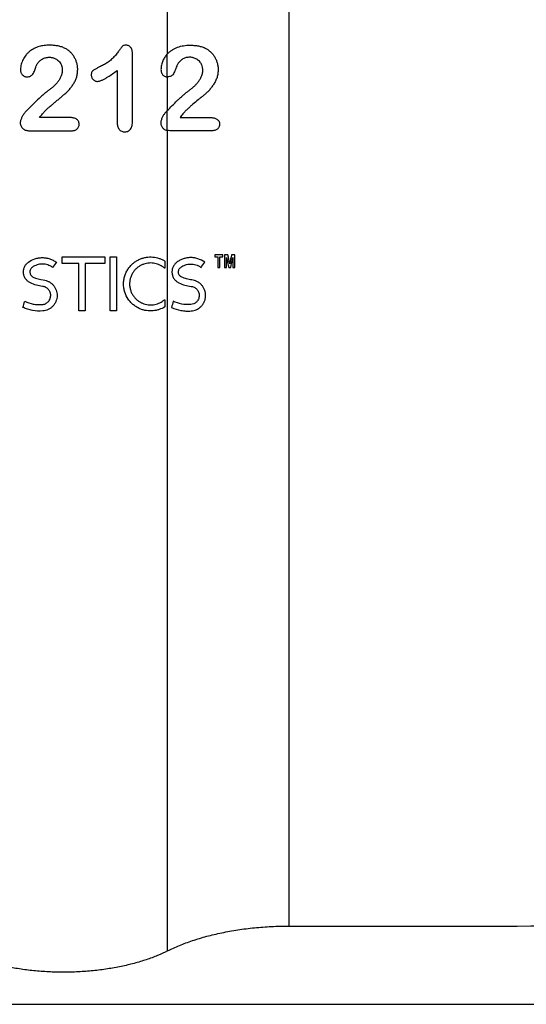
# Paper-space layout '1012-790 Hybird Padfoot' of a CAD drawing. Header units: millimetres. Extents: x 51 to 2966, y 67 to 3970.
# Tile 16 of 110: x 711 to 877, y 1541 to 1865. Entities that reach past the tile are written whole.
import ezdxf

# ---------------------------------------------------------------- set-up
doc = ezdxf.new("R2010")
doc.units = ezdxf.units.MM

psp = doc.layouts.new('1012-790 Hybird Padfoot')

# ---------------------------------------------------------------- linework, layer by layer
at = {"color": 7, "linetype": 'Continuous', "lineweight": 25}
for p, q in [((759.55, 1853.75), (759.55, 2129.76)), ((799.34, 2129.76), (799.34, 1567.07)), ((748.03, 1831.88), (748.03, 1853.6)), ((759.41, 1846.14), (759.41, 1853.6)), ((742.99, 1848.23), (742.99, 1831.11)), ((759.55, 1835.17), (759.55, 1846.13)), ((759.41, 1828.51), (759.41, 1835.02)), ((759.55, 1558.92), (759.55, 1828.48)), ((724.87, 1784.83), (724.87, 1786.94)), ((738.93, 1786.94), (738.93, 1784.83)), ((740.68, 1769.2), (740.68, 1786.94)), ((742.79, 1786.94), (742.79, 1769.2)), ((775.02, 1787.65), (775.02, 1786.94)), ((776.01, 1786.94), (776.01, 1783.43)), ((776.67, 1783.43), (776.67, 1786.94)), ((777.65, 1786.94), (777.65, 1787.65)), ((778.26, 1787.65), (778.26, 1783.43)), ((778.91, 1783.43), (778.91, 1786.81)), ((780.94, 1786.81), (780.94, 1783.43)), ((781.6, 1783.43), (781.6, 1787.65)), ((730.37, 1769.2), (730.37, 1784.83)), ((732.48, 1784.83), (732.48, 1769.2)), ((758.61, 1785.61), (758.61, 1783.24)), ((758.61, 1772.9), (758.61, 1770.53))]:
    psp.add_line(p, q, dxfattribs=at)
for points, knots in [([(720.76, 1856.52), (720.47, 1856.51), (720.18, 1856.51), (719.6, 1856.48), (719.32, 1856.46), (718.46, 1856.35), (717.9, 1856.24), (716.81, 1855.91), (716.26, 1855.69), (715.23, 1855.18), (714.75, 1854.88), (714.06, 1854.34), (713.84, 1854.15), (713.43, 1853.75), (713.23, 1853.54), (712.87, 1853.09), (712.7, 1852.86), (712.38, 1852.38), (712.23, 1852.13), (711.96, 1851.61), (711.85, 1851.34), (711.64, 1850.8), (711.56, 1850.52), (711.4, 1849.96), (711.34, 1849.67), (711.26, 1849.09), (711.25, 1848.79), (711.24, 1848.5)], [0, 0, 0, 0, 0.0625, 0.0625, 0.125, 0.125, 0.25, 0.25, 0.375, 0.375, 0.5, 0.5, 0.5625, 0.5625, 0.625, 0.625, 0.6875, 0.6875, 0.75, 0.75, 0.8125, 0.8125, 0.875, 0.875, 0.9375, 0.9375, 1, 1, 1, 1]), ([(725.69, 1855.59), (725.3, 1855.75), (724.91, 1855.91), (724.1, 1856.16), (723.69, 1856.25), (722.86, 1856.39), (722.44, 1856.44), (721.6, 1856.5), (721.18, 1856.51), (720.76, 1856.52)], [0, 0, 0, 0, 0.25, 0.25, 0.5, 0.5, 0.75, 0.75, 1, 1, 1, 1]), ([(730.02, 1848.49), (730.01, 1848.67), (730.01, 1848.85), (729.99, 1849.22), (729.97, 1849.4), (729.9, 1849.94), (729.82, 1850.3), (729.62, 1851), (729.5, 1851.35), (729.22, 1852.02), (729.05, 1852.35), (728.69, 1852.97), (728.48, 1853.27), (728.02, 1853.84), (727.76, 1854.11), (727.23, 1854.61), (726.95, 1854.84), (726.5, 1855.14), (726.34, 1855.24), (726.02, 1855.42), (725.86, 1855.5), (725.69, 1855.59)], [0, 0, 0, 0, 0.0625, 0.0625, 0.125, 0.125, 0.25, 0.25, 0.375, 0.375, 0.5, 0.5, 0.625, 0.625, 0.75, 0.75, 0.875, 0.875, 0.9375, 0.9375, 1, 1, 1, 1]), ([(745.86, 1856.52), (745.64, 1856.51), (745.41, 1856.5), (745.07, 1856.42), (744.96, 1856.39), (744.76, 1856.27), (744.68, 1856.19), (744.52, 1856), (744.45, 1855.91), (744.3, 1855.72), (744.23, 1855.62), (744.09, 1855.42), (744.01, 1855.33), (743.87, 1855.13), (743.8, 1855.03), (743.66, 1854.84), (743.59, 1854.74), (743.45, 1854.54), (743.38, 1854.44), (743.17, 1854.14), (743.03, 1853.94), (742.58, 1853.37), (742.26, 1853.01), (741.6, 1852.3), (741.25, 1851.96), (740.52, 1851.34), (740.14, 1851.05), (739.34, 1850.51), (738.93, 1850.26), (738.09, 1849.8), (737.65, 1849.58), (737.21, 1849.37)], [0, 0, 0, 0, 0.0625, 0.0625, 0.09375, 0.09375, 0.125, 0.125, 0.15625, 0.15625, 0.1875, 0.1875, 0.21875, 0.21875, 0.25, 0.25, 0.28125, 0.28125, 0.3125, 0.3125, 0.375, 0.375, 0.5, 0.5, 0.625, 0.625, 0.75, 0.75, 0.875, 0.875, 1, 1, 1, 1]), ([(748.03, 1853.6), (748.02, 1853.95), (748, 1854.3), (747.89, 1854.82), (747.84, 1854.99), (747.7, 1855.31), (747.62, 1855.47), (747.43, 1855.76), (747.32, 1855.89), (747.08, 1856.12), (746.94, 1856.22), (746.65, 1856.38), (746.5, 1856.43), (746.19, 1856.5), (746.02, 1856.51), (745.86, 1856.52)], [0, 0, 0, 0, 0.25, 0.25, 0.375, 0.375, 0.5, 0.5, 0.625, 0.625, 0.75, 0.75, 0.875, 0.875, 1, 1, 1, 1]), ([(759.41, 1853.6), (759.65, 1853.87), (759.9, 1854.11), (760.43, 1854.55), (760.71, 1854.76), (761.28, 1855.13), (761.57, 1855.29), (762.18, 1855.6), (762.49, 1855.73), (763.44, 1856.09), (764.1, 1856.26), (765.11, 1856.42), (765.46, 1856.46), (766.16, 1856.5), (766.51, 1856.51), (766.87, 1856.52)], [0, 0, 0, 0, 0.125, 0.125, 0.25, 0.25, 0.375, 0.375, 0.5, 0.5, 0.75, 0.75, 0.875, 0.875, 1, 1, 1, 1]), ([(766.87, 1856.52), (767.27, 1856.51), (767.68, 1856.5), (768.5, 1856.45), (768.91, 1856.4), (769.74, 1856.26), (770.16, 1856.17), (770.99, 1855.92), (771.4, 1855.76), (771.81, 1855.59)], [0, 0, 0, 0, 0.25, 0.25, 0.5, 0.5, 0.75, 0.75, 1, 1, 1, 1]), ([(771.81, 1855.59), (772.11, 1855.43), (772.41, 1855.27), (772.99, 1854.89), (773.26, 1854.68), (773.65, 1854.32), (773.78, 1854.2), (774.03, 1853.94), (774.15, 1853.81), (774.51, 1853.39), (774.72, 1853.09), (775.1, 1852.47), (775.27, 1852.14), (775.58, 1851.45), (775.7, 1851.1), (775.92, 1850.37), (776, 1850), (776.08, 1849.44), (776.1, 1849.25), (776.12, 1848.87), (776.12, 1848.68), (776.13, 1848.49)], [0, 0, 0, 0, 0.125, 0.125, 0.25, 0.25, 0.3125, 0.3125, 0.375, 0.375, 0.5, 0.5, 0.625, 0.625, 0.75, 0.75, 0.875, 0.875, 0.9375, 0.9375, 1, 1, 1, 1]), ([(716.73, 1850.36), (716.84, 1850.52), (716.95, 1850.68), (717.19, 1850.99), (717.32, 1851.14), (717.6, 1851.41), (717.74, 1851.54), (718.06, 1851.78), (718.22, 1851.89), (718.56, 1852.08), (718.74, 1852.17), (719.1, 1852.32), (719.29, 1852.38), (719.67, 1852.47), (719.86, 1852.51), (720.25, 1852.54), (720.45, 1852.55), (720.65, 1852.56)], [0, 0, 0, 0, 0.125, 0.125, 0.25, 0.25, 0.375, 0.375, 0.5, 0.5, 0.625, 0.625, 0.75, 0.75, 0.875, 0.875, 1, 1, 1, 1]), ([(720.65, 1852.56), (720.79, 1852.55), (720.93, 1852.55), (721.21, 1852.53), (721.35, 1852.51), (721.62, 1852.46), (721.76, 1852.43), (722.03, 1852.36), (722.17, 1852.31), (722.56, 1852.16), (722.81, 1852.04), (723.29, 1851.74), (723.51, 1851.57), (723.92, 1851.18), (724.1, 1850.96), (724.42, 1850.5), (724.56, 1850.25), (724.72, 1849.85), (724.76, 1849.72), (724.84, 1849.45), (724.87, 1849.32), (724.93, 1849.04), (724.95, 1848.9), (724.97, 1848.61), (724.97, 1848.47), (724.97, 1848.33)], [0, 0, 0, 0, 0.0625, 0.0625, 0.125, 0.125, 0.1875, 0.1875, 0.25, 0.25, 0.375, 0.375, 0.5, 0.5, 0.625, 0.625, 0.75, 0.75, 0.8125, 0.8125, 0.875, 0.875, 0.9375, 0.9375, 1, 1, 1, 1]), ([(759.41, 1853.6), (759.13, 1853.29), (758.87, 1852.95), (758.39, 1852.23), (758.17, 1851.83), (757.89, 1851.18), (757.81, 1850.95), (757.66, 1850.49), (757.59, 1850.26), (757.48, 1849.77), (757.43, 1849.53), (757.37, 1849.02), (757.36, 1848.76), (757.35, 1848.5)], [0, 0, 0, 0, 0.25, 0.25, 0.5, 0.5, 0.625, 0.625, 0.75, 0.75, 0.875, 0.875, 1, 1, 1, 1]), ([(766.76, 1852.56), (766.57, 1852.55), (766.37, 1852.55), (766, 1852.51), (765.81, 1852.48), (765.45, 1852.39), (765.27, 1852.34), (764.91, 1852.2), (764.74, 1852.12), (764.4, 1851.93), (764.23, 1851.83), (763.92, 1851.6), (763.77, 1851.47), (763.48, 1851.19), (763.34, 1851.04), (763.08, 1850.71), (762.96, 1850.53), (762.84, 1850.36)], [0, 0, 0, 0, 0.125, 0.125, 0.25, 0.25, 0.375, 0.375, 0.5, 0.5, 0.625, 0.625, 0.75, 0.75, 0.875, 0.875, 1, 1, 1, 1]), ([(771.09, 1848.33), (771.08, 1848.49), (771.08, 1848.64), (771.05, 1848.95), (771.03, 1849.1), (770.93, 1849.56), (770.84, 1849.86), (770.59, 1850.4), (770.43, 1850.66), (770.08, 1851.13), (769.88, 1851.34), (769.56, 1851.61), (769.45, 1851.7), (769.22, 1851.85), (769.11, 1851.92), (768.75, 1852.12), (768.51, 1852.23), (768.14, 1852.36), (768.01, 1852.39), (767.76, 1852.45), (767.64, 1852.48), (767.26, 1852.54), (767.01, 1852.55), (766.76, 1852.56)], [0, 0, 0, 0, 0.0625, 0.0625, 0.125, 0.125, 0.25, 0.25, 0.375, 0.375, 0.5, 0.5, 0.5625, 0.5625, 0.625, 0.625, 0.75, 0.75, 0.8125, 0.8125, 0.875, 0.875, 1, 1, 1, 1]), ([(711.24, 1848.5), (711.25, 1848.34), (711.25, 1848.19), (711.29, 1847.89), (711.33, 1847.74), (711.42, 1847.44), (711.48, 1847.3), (711.63, 1847.04), (711.72, 1846.91), (711.93, 1846.69), (712.05, 1846.6), (712.29, 1846.43), (712.42, 1846.35), (712.7, 1846.23), (712.84, 1846.19), (713.14, 1846.14), (713.29, 1846.14), (713.44, 1846.13)], [0, 0, 0, 0, 0.125, 0.125, 0.25, 0.25, 0.375, 0.375, 0.5, 0.5, 0.625, 0.625, 0.75, 0.75, 0.875, 0.875, 1, 1, 1, 1]), ([(713.44, 1846.13), (713.67, 1846.14), (713.91, 1846.15), (714.25, 1846.24), (714.36, 1846.29), (714.58, 1846.39), (714.68, 1846.45), (714.87, 1846.59), (714.96, 1846.68), (715.12, 1846.85), (715.19, 1846.95), (715.4, 1847.25), (715.52, 1847.46), (715.85, 1848.1), (716.01, 1848.56), (716.26, 1849.24), (716.34, 1849.47), (716.47, 1849.81), (716.51, 1849.92), (716.62, 1850.14), (716.67, 1850.25), (716.73, 1850.36)], [0, 0, 0, 0, 0.125, 0.125, 0.1875, 0.1875, 0.25, 0.25, 0.3125, 0.3125, 0.375, 0.375, 0.5, 0.5, 0.75, 0.75, 0.875, 0.875, 0.9375, 0.9375, 1, 1, 1, 1]), ([(718.47, 1833.99), (718.6, 1834.14), (718.73, 1834.29), (718.99, 1834.59), (719.13, 1834.73), (719.42, 1835.01), (719.56, 1835.15), (719.85, 1835.43), (719.99, 1835.57), (720.43, 1835.97), (720.73, 1836.24), (721.33, 1836.76), (721.64, 1837.02), (722.25, 1837.54), (722.56, 1837.79), (723.17, 1838.3), (723.48, 1838.56), (724.1, 1839.07), (724.4, 1839.33), (724.86, 1839.71), (725.01, 1839.84), (725.32, 1840.11), (725.47, 1840.23), (725.77, 1840.5), (725.92, 1840.63), (726.22, 1840.9), (726.37, 1841.02), (726.81, 1841.43), (727.08, 1841.72), (727.59, 1842.32), (727.83, 1842.63), (728.29, 1843.28), (728.51, 1843.61), (728.93, 1844.29), (729.12, 1844.64), (729.45, 1845.36), (729.59, 1845.73), (729.8, 1846.49), (729.89, 1846.89), (729.99, 1847.68), (730, 1848.09), (730.02, 1848.49)], [0, 0, 0, 0, 0.03125, 0.03125, 0.0625, 0.0625, 0.09375, 0.09375, 0.125, 0.125, 0.1875, 0.1875, 0.25, 0.25, 0.3125, 0.3125, 0.375, 0.375, 0.4375, 0.4375, 0.46875, 0.46875, 0.5, 0.5, 0.53125, 0.53125, 0.5625, 0.5625, 0.625, 0.625, 0.6875, 0.6875, 0.75, 0.75, 0.8125, 0.8125, 0.875, 0.875, 0.9375, 0.9375, 1, 1, 1, 1]), ([(724.97, 1848.33), (724.97, 1848.15), (724.96, 1847.97), (724.93, 1847.61), (724.89, 1847.44), (724.78, 1846.92), (724.67, 1846.57), (724.39, 1845.91), (724.23, 1845.59), (723.95, 1845.13), (723.85, 1844.98), (723.64, 1844.69), (723.54, 1844.54), (723.21, 1844.12), (722.97, 1843.85), (722.47, 1843.33), (722.21, 1843.08), (721.68, 1842.6), (721.41, 1842.37), (720.84, 1841.93), (720.55, 1841.71), (720.26, 1841.5)], [0, 0, 0, 0, 0.0625, 0.0625, 0.125, 0.125, 0.25, 0.25, 0.375, 0.375, 0.4375, 0.4375, 0.5, 0.5, 0.625, 0.625, 0.75, 0.75, 0.875, 0.875, 1, 1, 1, 1]), ([(737.21, 1849.37), (736.91, 1849.22), (736.61, 1849.07), (736.01, 1848.77), (735.71, 1848.61), (735.28, 1848.34), (735.14, 1848.25), (734.95, 1848.08), (734.88, 1848.02), (734.77, 1847.89), (734.72, 1847.82), (734.6, 1847.6), (734.54, 1847.43), (734.47, 1847.1), (734.46, 1846.92), (734.45, 1846.75)], [0, 0, 0, 0, 0.25, 0.25, 0.5, 0.5, 0.625, 0.625, 0.6875, 0.6875, 0.75, 0.75, 0.875, 0.875, 1, 1, 1, 1]), ([(736.49, 1844.63), (736.65, 1844.65), (736.81, 1844.66), (737.12, 1844.72), (737.27, 1844.76), (737.71, 1844.92), (738, 1845.05), (738.57, 1845.32), (738.85, 1845.47), (739.39, 1845.78), (739.66, 1845.94), (740.45, 1846.44), (740.97, 1846.79), (741.99, 1847.5), (742.49, 1847.87), (742.99, 1848.23)], [0, 0, 0, 0, 0.0625, 0.0625, 0.125, 0.125, 0.25, 0.25, 0.375, 0.375, 0.5, 0.5, 0.75, 0.75, 1, 1, 1, 1]), ([(757.35, 1848.5), (757.36, 1848.33), (757.37, 1848.15), (757.42, 1847.82), (757.46, 1847.66), (757.57, 1847.34), (757.65, 1847.2), (757.82, 1846.94), (757.91, 1846.82), (758.12, 1846.63), (758.23, 1846.54), (758.46, 1846.4), (758.57, 1846.33), (758.81, 1846.24), (758.93, 1846.2), (759.17, 1846.15), (759.29, 1846.14), (759.41, 1846.14)], [0, 0, 0, 0, 0.125, 0.125, 0.25, 0.25, 0.375, 0.375, 0.5, 0.5, 0.625, 0.625, 0.75, 0.75, 0.875, 0.875, 1, 1, 1, 1]), ([(762.84, 1850.36), (762.78, 1850.24), (762.72, 1850.13), (762.61, 1849.89), (762.56, 1849.76), (762.42, 1849.39), (762.33, 1849.14), (762.15, 1848.64), (762.06, 1848.39), (761.86, 1847.9), (761.74, 1847.67), (761.5, 1847.23), (761.36, 1847.02), (761.14, 1846.75), (761.06, 1846.66), (760.89, 1846.52), (760.8, 1846.45), (760.52, 1846.3), (760.33, 1846.23), (759.94, 1846.15), (759.75, 1846.14), (759.55, 1846.13)], [0, 0, 0, 0, 0.0625, 0.0625, 0.125, 0.125, 0.25, 0.25, 0.375, 0.375, 0.5, 0.5, 0.625, 0.625, 0.6875, 0.6875, 0.75, 0.75, 0.875, 0.875, 1, 1, 1, 1]), ([(776.13, 1848.49), (776.11, 1848.05), (776.1, 1847.61), (775.98, 1846.76), (775.88, 1846.34), (775.69, 1845.72), (775.61, 1845.51), (775.45, 1845.12), (775.36, 1844.92), (775.08, 1844.36), (774.87, 1843.99), (774.41, 1843.29), (774.17, 1842.95), (773.68, 1842.29), (773.42, 1841.97), (773.01, 1841.53), (772.87, 1841.39), (772.58, 1841.11), (772.43, 1840.99), (772.14, 1840.72), (771.99, 1840.59), (771.69, 1840.33), (771.54, 1840.2), (771.24, 1839.95), (771.1, 1839.82), (770.8, 1839.57), (770.65, 1839.44), (770.2, 1839.07), (769.91, 1838.82), (769.02, 1838.08), (768.43, 1837.59), (767.56, 1836.86), (767.27, 1836.61), (766.71, 1836.12), (766.43, 1835.87), (766.01, 1835.48), (765.88, 1835.35), (765.61, 1835.09), (765.48, 1834.96), (765.21, 1834.7), (765.08, 1834.56), (764.83, 1834.28), (764.7, 1834.13), (764.58, 1833.99)], [0, 0, 0, 0, 0.0625, 0.0625, 0.125, 0.125, 0.15625, 0.15625, 0.1875, 0.1875, 0.25, 0.25, 0.3125, 0.3125, 0.375, 0.375, 0.40625, 0.40625, 0.4375, 0.4375, 0.46875, 0.46875, 0.5, 0.5, 0.53125, 0.53125, 0.5625, 0.5625, 0.625, 0.625, 0.75, 0.75, 0.8125, 0.8125, 0.875, 0.875, 0.90625, 0.90625, 0.9375, 0.9375, 0.96875, 0.96875, 1, 1, 1, 1]), ([(766.37, 1841.5), (766.64, 1841.7), (766.91, 1841.89), (767.44, 1842.31), (767.7, 1842.52), (768.21, 1842.98), (768.47, 1843.21), (768.96, 1843.71), (769.19, 1843.97), (769.64, 1844.52), (769.85, 1844.81), (770.15, 1845.27), (770.25, 1845.43), (770.42, 1845.76), (770.5, 1845.93), (770.65, 1846.27), (770.72, 1846.44), (770.85, 1846.8), (770.9, 1846.99), (770.99, 1847.36), (771.03, 1847.55), (771.07, 1847.94), (771.08, 1848.13), (771.09, 1848.33)], [0, 0, 0, 0, 0.125, 0.125, 0.25, 0.25, 0.375, 0.375, 0.5, 0.5, 0.625, 0.625, 0.6875, 0.6875, 0.75, 0.75, 0.8125, 0.8125, 0.875, 0.875, 0.9375, 0.9375, 1, 1, 1, 1]), ([(734.45, 1846.75), (734.46, 1846.61), (734.47, 1846.47), (734.52, 1846.21), (734.56, 1846.08), (734.67, 1845.83), (734.73, 1845.71), (734.88, 1845.48), (734.97, 1845.38), (735.16, 1845.18), (735.26, 1845.09), (735.48, 1844.93), (735.59, 1844.86), (735.84, 1844.74), (735.96, 1844.7), (736.22, 1844.65), (736.36, 1844.64), (736.49, 1844.63)], [0, 0, 0, 0, 0.125, 0.125, 0.25, 0.25, 0.375, 0.375, 0.5, 0.5, 0.625, 0.625, 0.75, 0.75, 0.875, 0.875, 1, 1, 1, 1]), ([(720.26, 1841.5), (719.91, 1841.26), (719.58, 1840.99), (718.92, 1840.44), (718.6, 1840.15), (717.64, 1839.29), (717.02, 1838.71), (715.78, 1837.53), (715.18, 1836.93), (713.98, 1835.73), (713.39, 1835.12), (712.8, 1834.51)], [0, 0, 0, 0, 0.125, 0.125, 0.25, 0.25, 0.5, 0.5, 0.75, 0.75, 1, 1, 1, 1]), ([(759.41, 1835.02), (759.94, 1835.57), (760.48, 1836.12), (761.58, 1837.22), (762.14, 1837.78), (763.01, 1838.6), (763.3, 1838.87), (763.89, 1839.42), (764.19, 1839.69), (764.8, 1840.23), (765.1, 1840.5), (765.57, 1840.89), (765.73, 1841.01), (765.97, 1841.2), (766.05, 1841.26), (766.21, 1841.39), (766.29, 1841.44), (766.37, 1841.5)], [0, 0, 0, 0, 0.25, 0.25, 0.5, 0.5, 0.625, 0.625, 0.75, 0.75, 0.875, 0.875, 0.9375, 0.9375, 0.96875, 0.96875, 1, 1, 1, 1]), ([(712.8, 1834.51), (712.69, 1834.38), (712.58, 1834.26), (712.38, 1834.01), (712.29, 1833.87), (712.02, 1833.46), (711.87, 1833.17), (711.58, 1832.58), (711.45, 1832.28), (711.3, 1831.81), (711.25, 1831.65), (711.18, 1831.33), (711.17, 1831.16), (711.16, 1831)], [0, 0, 0, 0, 0.125, 0.125, 0.25, 0.25, 0.5, 0.5, 0.75, 0.75, 0.875, 0.875, 1, 1, 1, 1]), ([(758.91, 1834.51), (758.81, 1834.4), (758.71, 1834.29), (758.52, 1834.05), (758.44, 1833.93), (758.18, 1833.53), (758.02, 1833.25), (757.73, 1832.66), (757.59, 1832.36), (757.43, 1831.87), (757.38, 1831.7), (757.32, 1831.45), (757.31, 1831.36), (757.28, 1831.18), (757.28, 1831.09), (757.27, 1831)], [0, 0, 0, 0, 0.125, 0.125, 0.25, 0.25, 0.5, 0.5, 0.75, 0.75, 0.875, 0.875, 0.9375, 0.9375, 1, 1, 1, 1]), ([(717.53, 1832.74), (717.68, 1832.96), (717.82, 1833.17), (718.13, 1833.59), (718.3, 1833.79), (718.47, 1833.99)], [0, 0, 0, 0, 0.5, 0.5, 1, 1, 1, 1]), ([(730.49, 1830.57), (730.48, 1830.74), (730.47, 1830.92), (730.39, 1831.25), (730.32, 1831.42), (730.15, 1831.72), (730.04, 1831.86), (729.78, 1832.11), (729.64, 1832.21), (729.34, 1832.39), (729.18, 1832.47), (728.84, 1832.58), (728.67, 1832.62), (728.33, 1832.69), (728.15, 1832.71), (727.8, 1832.74), (727.63, 1832.74), (727.45, 1832.74)], [0, 0, 0, 0, 0.125, 0.125, 0.25, 0.25, 0.375, 0.375, 0.5, 0.5, 0.625, 0.625, 0.75, 0.75, 0.875, 0.875, 1, 1, 1, 1]), ([(745.49, 1828.06), (745.7, 1828.07), (745.9, 1828.08), (746.29, 1828.16), (746.48, 1828.23), (746.85, 1828.43), (747.01, 1828.56), (747.3, 1828.87), (747.43, 1829.05), (747.63, 1829.44), (747.72, 1829.65), (747.85, 1830.07), (747.9, 1830.29), (747.97, 1830.74), (747.99, 1830.97), (748.02, 1831.42), (748.03, 1831.65), (748.03, 1831.88)], [0, 0, 0, 0, 0.125, 0.125, 0.25, 0.25, 0.375, 0.375, 0.5, 0.5, 0.625, 0.625, 0.75, 0.75, 0.875, 0.875, 1, 1, 1, 1]), ([(764.58, 1833.99), (764.41, 1833.79), (764.25, 1833.59), (763.94, 1833.18), (763.79, 1832.96), (763.64, 1832.74)], [0, 0, 0, 0, 0.5, 0.5, 1, 1, 1, 1]), ([(773.56, 1832.74), (773.73, 1832.74), (773.89, 1832.74), (774.23, 1832.72), (774.39, 1832.7), (774.72, 1832.64), (774.88, 1832.6), (775.21, 1832.49), (775.37, 1832.43), (775.67, 1832.27), (775.82, 1832.17), (776.09, 1831.93), (776.21, 1831.8), (776.41, 1831.48), (776.48, 1831.31), (776.56, 1831.04), (776.57, 1830.94), (776.59, 1830.75), (776.6, 1830.66), (776.6, 1830.57)], [0, 0, 0, 0, 0.125, 0.125, 0.25, 0.25, 0.375, 0.375, 0.5, 0.5, 0.625, 0.625, 0.75, 0.75, 0.875, 0.875, 0.9375, 0.9375, 1, 1, 1, 1]), ([(711.16, 1831), (711.17, 1830.81), (711.18, 1830.62), (711.27, 1830.26), (711.33, 1830.08), (711.5, 1829.75), (711.6, 1829.59), (711.84, 1829.3), (711.97, 1829.17), (712.26, 1828.94), (712.41, 1828.84), (712.74, 1828.67), (712.91, 1828.61), (713.26, 1828.51), (713.45, 1828.48), (713.81, 1828.44), (714, 1828.43), (714.18, 1828.42)], [0, 0, 0, 0, 0.125, 0.125, 0.25, 0.25, 0.375, 0.375, 0.5, 0.5, 0.625, 0.625, 0.75, 0.75, 0.875, 0.875, 1, 1, 1, 1]), ([(714.18, 1828.42), (716.47, 1828.42), (718.77, 1828.42), (723.4, 1828.42), (725.73, 1828.42), (728.08, 1828.42)], [0, 0, 0, 0, 0.5, 0.5, 1, 1, 1, 1]), ([(728.08, 1828.42), (728.23, 1828.43), (728.38, 1828.43), (728.68, 1828.46), (728.83, 1828.49), (729.12, 1828.57), (729.27, 1828.62), (729.54, 1828.75), (729.66, 1828.84), (729.9, 1829.04), (730, 1829.15), (730.18, 1829.4), (730.25, 1829.53), (730.37, 1829.81), (730.42, 1829.96), (730.47, 1830.26), (730.48, 1830.41), (730.49, 1830.57)], [0, 0, 0, 0, 0.125, 0.125, 0.25, 0.25, 0.375, 0.375, 0.5, 0.5, 0.625, 0.625, 0.75, 0.75, 0.875, 0.875, 1, 1, 1, 1]), ([(742.99, 1831.11), (742.99, 1830.92), (743, 1830.73), (743.03, 1830.35), (743.06, 1830.16), (743.16, 1829.79), (743.22, 1829.61), (743.37, 1829.25), (743.47, 1829.09), (743.7, 1828.79), (743.84, 1828.65), (744.13, 1828.43), (744.29, 1828.33), (744.62, 1828.19), (744.79, 1828.14), (745.14, 1828.08), (745.32, 1828.07), (745.49, 1828.06)], [0, 0, 0, 0, 0.125, 0.125, 0.25, 0.25, 0.375, 0.375, 0.5, 0.5, 0.625, 0.625, 0.75, 0.75, 0.875, 0.875, 1, 1, 1, 1]), ([(757.27, 1831), (757.28, 1830.82), (757.29, 1830.65), (757.36, 1830.31), (757.42, 1830.15), (757.56, 1829.85), (757.64, 1829.7), (757.82, 1829.45), (757.92, 1829.34), (758.13, 1829.13), (758.24, 1829.04), (758.46, 1828.88), (758.58, 1828.81), (758.93, 1828.64), (759.17, 1828.56), (759.41, 1828.51)], [0, 0, 0, 0, 0.125, 0.125, 0.25, 0.25, 0.375, 0.375, 0.5, 0.5, 0.625, 0.625, 0.75, 0.75, 1, 1, 1, 1]), ([(774.19, 1828.42), (771.6, 1828.42), (769.15, 1828.42), (764.52, 1828.42), (762.34, 1828.42), (760.3, 1828.42)], [0, 0, 0, 0, 0.5, 0.5, 1, 1, 1, 1]), ([(776.6, 1830.57), (776.59, 1830.4), (776.59, 1830.24), (776.52, 1829.93), (776.47, 1829.77), (776.34, 1829.49), (776.26, 1829.35), (776.07, 1829.11), (775.96, 1828.99), (775.73, 1828.81), (775.6, 1828.73), (775.33, 1828.6), (775.19, 1828.55), (774.91, 1828.48), (774.77, 1828.46), (774.48, 1828.43), (774.33, 1828.43), (774.19, 1828.42)], [0, 0, 0, 0, 0.125, 0.125, 0.25, 0.25, 0.375, 0.375, 0.5, 0.5, 0.625, 0.625, 0.75, 0.75, 0.875, 0.875, 1, 1, 1, 1]), ([(713.83, 1785.22), (714.49, 1785.71), (715.21, 1786.08), (716.38, 1786.47), (716.78, 1786.57), (717.58, 1786.69), (717.99, 1786.73), (718.6, 1786.73), (718.81, 1786.72), (719.22, 1786.68), (719.43, 1786.66), (720.03, 1786.56), (720.43, 1786.46), (721.21, 1786.2), (721.6, 1786.04), (722.33, 1785.65), (722.68, 1785.43), (723.01, 1785.18)], [0, 0, 0, 0, 0.25, 0.25, 0.375, 0.375, 0.5, 0.5, 0.5625, 0.5625, 0.625, 0.625, 0.75, 0.75, 0.875, 0.875, 1, 1, 1, 1]), ([(724.87, 1786.94), (727.27, 1786.94), (729.64, 1786.94), (734.32, 1786.94), (736.64, 1786.94), (738.93, 1786.94)], [0, 0, 0, 0, 0.5, 0.5, 1, 1, 1, 1]), ([(758.61, 1770.53), (758.03, 1770.17), (757.42, 1769.88), (756.46, 1769.56), (756.13, 1769.47), (755.46, 1769.32), (755.11, 1769.27), (754.07, 1769.17), (753.35, 1769.19), (752.26, 1769.35), (751.89, 1769.43), (751.16, 1769.64), (750.8, 1769.77), (750.08, 1770.08), (749.73, 1770.26), (749.03, 1770.67), (748.69, 1770.91), (748.05, 1771.43), (747.74, 1771.71), (747.31, 1772.18), (747.17, 1772.34), (746.9, 1772.68), (746.76, 1772.86), (746.14, 1773.76), (745.75, 1774.55), (745.35, 1775.85), (745.24, 1776.29), (745.11, 1777.18), (745.07, 1777.62), (745.07, 1778.31), (745.08, 1778.53), (745.12, 1778.98), (745.14, 1779.21), (745.25, 1779.87), (745.35, 1780.31), (745.62, 1781.16), (745.78, 1781.57), (746.17, 1782.36), (746.39, 1782.73), (746.88, 1783.45), (747.15, 1783.78), (747.72, 1784.4), (748.02, 1784.68), (748.66, 1785.2), (748.99, 1785.44), (749.68, 1785.85), (750.02, 1786.03), (750.73, 1786.35), (751.1, 1786.48), (751.83, 1786.69), (752.19, 1786.77), (752.91, 1786.88), (753.27, 1786.92), (754, 1786.94), (754.35, 1786.93), (755.41, 1786.84), (756.08, 1786.7), (757.06, 1786.38), (757.39, 1786.25), (758.01, 1785.95), (758.31, 1785.79), (758.61, 1785.61)], [0, 0, 0, 0, 0.0625, 0.0625, 0.09375, 0.09375, 0.125, 0.125, 0.1875, 0.1875, 0.21875, 0.21875, 0.25, 0.25, 0.28125, 0.28125, 0.3125, 0.3125, 0.34375, 0.34375, 0.359375, 0.359375, 0.375, 0.375, 0.4375, 0.4375, 0.46875, 0.46875, 0.5, 0.5, 0.515625, 0.515625, 0.53125, 0.53125, 0.5625, 0.5625, 0.59375, 0.59375, 0.625, 0.625, 0.65625, 0.65625, 0.6875, 0.6875, 0.71875, 0.71875, 0.75, 0.75, 0.78125, 0.78125, 0.8125, 0.8125, 0.84375, 0.84375, 0.875, 0.875, 0.9375, 0.9375, 0.96875, 0.96875, 1, 1, 1, 1]), ([(771.77, 1785.18), (771.04, 1785.73), (770.25, 1786.12), (769.03, 1786.5), (768.62, 1786.59), (767.81, 1786.71), (767.4, 1786.73), (766.6, 1786.72), (766.2, 1786.68), (765.42, 1786.54), (765.04, 1786.44), (764.3, 1786.19), (763.94, 1786.04), (763.24, 1785.67), (762.91, 1785.46), (762.58, 1785.22)], [0, 0, 0, 0, 0.25, 0.25, 0.375, 0.375, 0.5, 0.5, 0.625, 0.625, 0.75, 0.75, 0.875, 0.875, 1, 1, 1, 1]), ([(714.5, 1778.41), (714.19, 1778.55), (713.91, 1778.73), (713.52, 1779.06), (713.4, 1779.18), (713.16, 1779.43), (713.06, 1779.56), (712.86, 1779.83), (712.77, 1779.98), (712.61, 1780.28), (712.53, 1780.44), (712.35, 1780.92), (712.27, 1781.25), (712.2, 1781.95), (712.21, 1782.29), (712.29, 1782.81), (712.32, 1782.98), (712.42, 1783.31), (712.48, 1783.47), (712.69, 1783.95), (712.87, 1784.25), (713.3, 1784.78), (713.55, 1785.02), (713.83, 1785.22)], [0, 0, 0, 0, 0.125, 0.125, 0.1875, 0.1875, 0.25, 0.25, 0.3125, 0.3125, 0.375, 0.375, 0.5, 0.5, 0.625, 0.625, 0.6875, 0.6875, 0.75, 0.75, 0.875, 0.875, 1, 1, 1, 1]), ([(715.08, 1783.53), (714.95, 1783.43), (714.84, 1783.32), (714.63, 1783.07), (714.55, 1782.93), (714.42, 1782.63), (714.37, 1782.47), (714.32, 1782.15), (714.31, 1781.99), (714.35, 1781.66), (714.38, 1781.5), (714.5, 1781.2), (714.58, 1781.06), (714.76, 1780.8), (714.87, 1780.68), (715.12, 1780.47), (715.25, 1780.39), (715.4, 1780.32)], [0, 0, 0, 0, 0.125, 0.125, 0.25, 0.25, 0.375, 0.375, 0.5, 0.5, 0.625, 0.625, 0.75, 0.75, 0.875, 0.875, 1, 1, 1, 1]), ([(721.74, 1783.49), (721.26, 1783.86), (720.73, 1784.14), (719.88, 1784.42), (719.59, 1784.49), (719, 1784.59), (718.71, 1784.62), (718.11, 1784.62), (717.81, 1784.59), (717.23, 1784.5), (716.94, 1784.43), (716.38, 1784.25), (716.1, 1784.13), (715.58, 1783.86), (715.32, 1783.7), (715.08, 1783.53)], [0, 0, 0, 0, 0.25, 0.25, 0.375, 0.375, 0.5, 0.5, 0.625, 0.625, 0.75, 0.75, 0.875, 0.875, 1, 1, 1, 1]), ([(758.49, 1783.24), (758.03, 1783.65), (757.53, 1783.98), (756.47, 1784.5), (755.91, 1784.7), (754.75, 1784.93), (754.16, 1784.98), (753.25, 1784.93), (752.94, 1784.89), (752.33, 1784.77), (752.03, 1784.69), (751.43, 1784.49), (751.13, 1784.37), (750.54, 1784.07), (750.26, 1783.9), (749.71, 1783.51), (749.44, 1783.3), (748.94, 1782.82), (748.7, 1782.55), (748.27, 1781.99), (748.07, 1781.69), (747.81, 1781.21), (747.73, 1781.04), (747.57, 1780.7), (747.5, 1780.53), (747.32, 1780), (747.22, 1779.64), (747.13, 1779.08), (747.1, 1778.89), (747.06, 1778.51), (747.06, 1778.32), (747.05, 1777.74), (747.08, 1777.36), (747.2, 1776.61), (747.29, 1776.24), (747.53, 1775.52), (747.68, 1775.17), (748.03, 1774.52), (748.23, 1774.2), (748.67, 1773.62), (748.91, 1773.35), (749.42, 1772.86), (749.69, 1772.63), (750.26, 1772.24), (750.55, 1772.07), (751.14, 1771.77), (751.45, 1771.64), (752.06, 1771.44), (752.36, 1771.36), (752.98, 1771.24), (753.29, 1771.2), (754.2, 1771.16), (754.79, 1771.21), (755.66, 1771.39), (755.94, 1771.47), (756.49, 1771.66), (756.76, 1771.78), (757.28, 1772.04), (757.53, 1772.18), (758.03, 1772.51), (758.26, 1772.7), (758.49, 1772.9)], [0, 0, 0, 0, 0.0625, 0.0625, 0.125, 0.125, 0.1875, 0.1875, 0.21875, 0.21875, 0.25, 0.25, 0.28125, 0.28125, 0.3125, 0.3125, 0.34375, 0.34375, 0.375, 0.375, 0.40625, 0.40625, 0.421875, 0.421875, 0.4375, 0.4375, 0.46875, 0.46875, 0.484375, 0.484375, 0.5, 0.5, 0.53125, 0.53125, 0.5625, 0.5625, 0.59375, 0.59375, 0.625, 0.625, 0.65625, 0.65625, 0.6875, 0.6875, 0.71875, 0.71875, 0.75, 0.75, 0.78125, 0.78125, 0.8125, 0.8125, 0.875, 0.875, 0.90625, 0.90625, 0.9375, 0.9375, 0.96875, 0.96875, 1, 1, 1, 1]), ([(762.58, 1785.22), (762.34, 1785.04), (762.11, 1784.83), (761.69, 1784.33), (761.51, 1784.05), (761.21, 1783.42), (761.09, 1783.07), (760.99, 1782.52), (760.97, 1782.33), (760.96, 1781.94), (760.97, 1781.75), (761.01, 1781.38), (761.05, 1781.19), (761.15, 1780.82), (761.2, 1780.65), (761.34, 1780.31), (761.43, 1780.15), (761.6, 1779.85), (761.7, 1779.71), (761.9, 1779.45), (762.01, 1779.32), (762.24, 1779.09), (762.36, 1778.99), (762.72, 1778.7), (762.98, 1778.54), (763.26, 1778.41)], [0, 0, 0, 0, 0.125, 0.125, 0.25, 0.25, 0.375, 0.375, 0.4375, 0.4375, 0.5, 0.5, 0.5625, 0.5625, 0.625, 0.625, 0.6875, 0.6875, 0.75, 0.75, 0.8125, 0.8125, 0.875, 0.875, 1, 1, 1, 1]), ([(764.16, 1780.32), (764.03, 1780.38), (763.9, 1780.45), (763.67, 1780.64), (763.56, 1780.75), (763.37, 1781), (763.29, 1781.14), (763.15, 1781.46), (763.11, 1781.62), (763.07, 1781.98), (763.07, 1782.16), (763.13, 1782.51), (763.19, 1782.67), (763.4, 1783.12), (763.6, 1783.35), (763.84, 1783.53)], [0, 0, 0, 0, 0.125, 0.125, 0.25, 0.25, 0.375, 0.375, 0.5, 0.5, 0.625, 0.625, 0.75, 0.75, 1, 1, 1, 1]), ([(763.84, 1783.53), (764.32, 1783.88), (764.83, 1784.14), (765.64, 1784.42), (765.92, 1784.49), (766.49, 1784.59), (766.78, 1784.61), (767.35, 1784.62), (767.65, 1784.6), (768.24, 1784.52), (768.53, 1784.45), (769.11, 1784.27), (769.4, 1784.15), (769.96, 1783.86), (770.24, 1783.69), (770.5, 1783.49)], [0, 0, 0, 0, 0.25, 0.25, 0.375, 0.375, 0.5, 0.5, 0.625, 0.625, 0.75, 0.75, 0.875, 0.875, 1, 1, 1, 1]), ([(767.49, 1779.37), (766.9, 1779.44), (766.33, 1779.55), (765.22, 1779.87), (764.68, 1780.07), (764.16, 1780.32)], [0, 0, 0, 0, 0.5, 0.5, 1, 1, 1, 1]), ([(718.49, 1777.28), (717.79, 1777.36), (717.11, 1777.49), (715.78, 1777.87), (715.13, 1778.11), (714.5, 1778.41)], [0, 0, 0, 0, 0.5, 0.5, 1, 1, 1, 1]), ([(718.38, 1771.3), (718.57, 1771.31), (718.75, 1771.34), (719.1, 1771.44), (719.27, 1771.5), (719.61, 1771.66), (719.77, 1771.76), (720.07, 1771.97), (720.21, 1772.1), (720.46, 1772.36), (720.58, 1772.51), (720.78, 1772.82), (720.86, 1772.99), (721, 1773.33), (721.06, 1773.51), (721.13, 1773.87), (721.15, 1774.06), (721.16, 1774.43), (721.14, 1774.61), (721.08, 1774.98), (721.03, 1775.16), (720.84, 1775.68), (720.65, 1776), (720.29, 1776.41), (720.15, 1776.54), (719.86, 1776.77), (719.71, 1776.87), (719.38, 1777.04), (719.21, 1777.11), (718.86, 1777.22), (718.68, 1777.26), (718.49, 1777.28)], [0, 0, 0, 0, 0.0625, 0.0625, 0.125, 0.125, 0.1875, 0.1875, 0.25, 0.25, 0.3125, 0.3125, 0.375, 0.375, 0.4375, 0.4375, 0.5, 0.5, 0.5625, 0.5625, 0.625, 0.625, 0.75, 0.75, 0.8125, 0.8125, 0.875, 0.875, 0.9375, 0.9375, 1, 1, 1, 1]), ([(718.73, 1779.37), (719.04, 1779.34), (719.35, 1779.27), (719.94, 1779.09), (720.24, 1778.97), (720.8, 1778.68), (721.06, 1778.51), (721.55, 1778.13), (721.78, 1777.91), (722.2, 1777.43), (722.38, 1777.18), (722.7, 1776.64), (722.84, 1776.35), (723.06, 1775.76), (723.14, 1775.46), (723.25, 1774.84), (723.27, 1774.52), (723.26, 1773.89), (723.22, 1773.58), (723.1, 1772.96), (723.01, 1772.66), (722.77, 1772.07), (722.62, 1771.8), (722.28, 1771.26), (722.09, 1771.01), (721.65, 1770.56), (721.42, 1770.35), (720.9, 1769.97), (720.64, 1769.81), (720.07, 1769.54), (719.77, 1769.43), (719.16, 1769.27), (718.86, 1769.22), (718.54, 1769.2)], [0, 0, 0, 0, 0.0625, 0.0625, 0.125, 0.125, 0.1875, 0.1875, 0.25, 0.25, 0.3125, 0.3125, 0.375, 0.375, 0.4375, 0.4375, 0.5, 0.5, 0.5625, 0.5625, 0.625, 0.625, 0.6875, 0.6875, 0.75, 0.75, 0.8125, 0.8125, 0.875, 0.875, 0.9375, 0.9375, 1, 1, 1, 1]), ([(763.26, 1778.41), (763.88, 1778.11), (764.53, 1777.87), (765.86, 1777.49), (766.54, 1777.36), (767.25, 1777.28)], [0, 0, 0, 0, 0.5, 0.5, 1, 1, 1, 1]), ([(767.25, 1777.28), (767.58, 1777.24), (767.9, 1777.15), (768.37, 1776.92), (768.52, 1776.83), (768.82, 1776.62), (768.95, 1776.5), (769.21, 1776.23), (769.33, 1776.08), (769.54, 1775.75), (769.63, 1775.58), (769.78, 1775.21), (769.83, 1775.01), (769.9, 1774.61), (769.92, 1774.41), (769.9, 1774), (769.88, 1773.8), (769.78, 1773.41), (769.72, 1773.22), (769.56, 1772.86), (769.46, 1772.7), (769.24, 1772.39), (769.12, 1772.25), (768.72, 1771.87), (768.42, 1771.68), (767.79, 1771.4), (767.47, 1771.33), (767.14, 1771.3)], [0, 0, 0, 0, 0.125, 0.125, 0.1875, 0.1875, 0.25, 0.25, 0.3125, 0.3125, 0.375, 0.375, 0.4375, 0.4375, 0.5, 0.5, 0.5625, 0.5625, 0.625, 0.625, 0.6875, 0.6875, 0.75, 0.75, 0.875, 0.875, 1, 1, 1, 1]), ([(767.3, 1769.2), (767.86, 1769.24), (768.4, 1769.37), (769.2, 1769.72), (769.47, 1769.86), (769.97, 1770.19), (770.21, 1770.38), (770.66, 1770.8), (770.87, 1771.05), (771.24, 1771.57), (771.41, 1771.84), (771.69, 1772.44), (771.8, 1772.77), (771.96, 1773.42), (772, 1773.76), (772.03, 1774.45), (772.01, 1774.8), (771.89, 1775.47), (771.8, 1775.81), (771.56, 1776.44), (771.41, 1776.74), (771.05, 1777.3), (770.85, 1777.56), (770.42, 1778.03), (770.18, 1778.24), (769.68, 1778.6), (769.42, 1778.76), (768.88, 1779.02), (768.6, 1779.13), (768.05, 1779.29), (767.77, 1779.34), (767.49, 1779.37)], [0, 0, 0, 0, 0.125, 0.125, 0.1875, 0.1875, 0.25, 0.25, 0.3125, 0.3125, 0.375, 0.375, 0.4375, 0.4375, 0.5, 0.5, 0.5625, 0.5625, 0.625, 0.625, 0.6875, 0.6875, 0.75, 0.75, 0.8125, 0.8125, 0.875, 0.875, 0.9375, 0.9375, 1, 1, 1, 1]), ([(718.54, 1769.2), (717.41, 1769.11), (716.29, 1769.17), (714.65, 1769.46), (714.11, 1769.59), (713.05, 1769.91), (712.53, 1770.11), (712.03, 1770.34)], [0, 0, 0, 0, 0.5, 0.5, 0.75, 0.75, 1, 1, 1, 1]), ([(712.64, 1772.38), (713.52, 1771.95), (714.45, 1771.65), (715.89, 1771.37), (716.39, 1771.31), (717.38, 1771.26), (717.88, 1771.26), (718.38, 1771.3)], [0, 0, 0, 0, 0.5, 0.5, 0.75, 0.75, 1, 1, 1, 1]), ([(760.78, 1770.34), (761.77, 1769.89), (762.81, 1769.57), (764.44, 1769.27), (764.99, 1769.21), (766.13, 1769.15), (766.71, 1769.15), (767.3, 1769.2)], [0, 0, 0, 0, 0.5, 0.5, 0.75, 0.75, 1, 1, 1, 1]), ([(767.14, 1771.3), (766.11, 1771.22), (765.12, 1771.29), (763.2, 1771.65), (762.27, 1771.96), (761.39, 1772.38)], [0, 0, 0, 0, 0.5, 0.5, 1, 1, 1, 1]), ([(759.55, 1558.92), (760.78, 1559.54), (762.08, 1560.13), (764.81, 1561.26), (766.24, 1561.8), (769.24, 1562.81), (770.79, 1563.27), (773.98, 1564.13), (775.63, 1564.52), (779.02, 1565.23), (780.76, 1565.55), (783.46, 1565.96), (784.37, 1566.09), (786.2, 1566.32), (787.12, 1566.42), (789.89, 1566.7), (791.75, 1566.84), (795.52, 1567.03), (797.42, 1567.07), (799.34, 1567.07)], [0, 0, 0, 0, 0.125, 0.125, 0.25, 0.25, 0.375, 0.375, 0.5, 0.5, 0.625, 0.625, 0.6875, 0.6875, 0.75, 0.75, 0.875, 0.875, 1, 1, 1, 1]), ([(799.34, 1567.07), (822.87, 1567.07), (846.39, 1567.08), (893.43, 1567.1), (916.95, 1567.11), (963.94, 1567.15), (987.42, 1567.17), (1034.32, 1567.23), (1057.75, 1567.26), (1081.14, 1567.3)], [0, 0, 0, 0, 0.25, 0.25, 0.5, 0.5, 0.75, 0.75, 1, 1, 1, 1]), ([(759.55, 1558.92), (758.49, 1558.39), (757.38, 1557.88), (755.04, 1556.91), (753.82, 1556.45), (751.27, 1555.6), (749.94, 1555.19), (747.86, 1554.63), (747.15, 1554.45), (745.72, 1554.11), (745, 1553.95), (742.8, 1553.49), (741.3, 1553.22), (738.25, 1552.75), (736.68, 1552.55), (734.29, 1552.31), (733.48, 1552.24), (731.86, 1552.12), (731.04, 1552.07), (728.6, 1551.94), (726.97, 1551.9), (723.72, 1551.9), (722.09, 1551.94), (718.83, 1552.1), (717.19, 1552.23), (713.98, 1552.55), (712.41, 1552.75), (709.34, 1553.22), (707.84, 1553.49), (704.92, 1554.1), (703.49, 1554.44), (700.71, 1555.19), (699.37, 1555.6), (696.81, 1556.46), (695.59, 1556.92), (693.26, 1557.88), (692.15, 1558.39), (691.09, 1558.93)], [0, 0, 0, 0, 0.0625, 0.0625, 0.125, 0.125, 0.1875, 0.1875, 0.21875, 0.21875, 0.25, 0.25, 0.3125, 0.3125, 0.375, 0.375, 0.40625, 0.40625, 0.4375, 0.4375, 0.5, 0.5, 0.5625, 0.5625, 0.625, 0.625, 0.6875, 0.6875, 0.75, 0.75, 0.8125, 0.8125, 0.875, 0.875, 0.9375, 0.9375, 1, 1, 1, 1]), ([(651.3, 1541.36), (672.93, 1541.36), (694.55, 1541.36), (716.17, 1541.36), (744.16, 1541.36), (772.14, 1541.36), (897.26, 1541.36), (994.14, 1541.36), (1090.71, 1541.36)], [0, 0, 0, 0, 0.172825, 0.172825, 0.172825, 0.396458, 0.396458, 1.172825, 1.172825, 1.172825, 1.172825])]:
    psp.add_open_spline(points, degree=3, knots=knots, dxfattribs=at)
for points in [[(759.55, 1846.13), (759.5, 1846.13), (759.46, 1846.13), (759.41, 1846.14)], [(759.41, 1835.02), (759.24, 1834.85), (759.08, 1834.68), (758.91, 1834.51)], [(727.45, 1832.74), (724.12, 1832.74), (720.82, 1832.74), (717.53, 1832.74)], [(763.64, 1832.74), (766.7, 1832.74), (770.01, 1832.74), (773.56, 1832.74)], [(760.3, 1828.42), (760, 1828.43), (759.7, 1828.45), (759.41, 1828.51)], [(740.68, 1786.94), (741.39, 1786.94), (742.1, 1786.94), (742.79, 1786.94)], [(777.65, 1787.65), (776.77, 1787.65), (775.89, 1787.65), (775.02, 1787.65)], [(775.02, 1786.94), (775.35, 1786.94), (775.68, 1786.94), (776.01, 1786.94)], [(776.67, 1786.94), (777, 1786.94), (777.32, 1786.94), (777.65, 1786.94)], [(779.35, 1787.65), (778.98, 1787.65), (778.62, 1787.65), (778.26, 1787.65)], [(778.91, 1786.81), (779.14, 1785.68), (779.36, 1784.56), (779.59, 1783.43)], [(779.93, 1784.72), (779.73, 1785.7), (779.54, 1786.67), (779.35, 1787.65)], [(780.52, 1787.65), (780.32, 1786.67), (780.13, 1785.7), (779.93, 1784.72)], [(780.26, 1783.43), (780.48, 1784.56), (780.71, 1785.68), (780.94, 1786.81)], [(781.6, 1787.65), (781.24, 1787.65), (780.88, 1787.65), (780.52, 1787.65)], [(723.01, 1785.18), (722.59, 1784.62), (722.17, 1784.06), (721.74, 1783.49)], [(730.37, 1784.83), (728.54, 1784.83), (726.71, 1784.83), (724.87, 1784.83)], [(738.93, 1784.83), (736.81, 1784.83), (734.66, 1784.83), (732.48, 1784.83)], [(758.61, 1783.24), (758.57, 1783.24), (758.53, 1783.24), (758.49, 1783.24)], [(770.5, 1783.49), (770.92, 1784.05), (771.34, 1784.62), (771.77, 1785.18)], [(776.01, 1783.43), (776.23, 1783.43), (776.45, 1783.43), (776.67, 1783.43)], [(778.26, 1783.43), (778.48, 1783.43), (778.7, 1783.43), (778.91, 1783.43)], [(779.59, 1783.43), (779.81, 1783.43), (780.03, 1783.43), (780.26, 1783.43)], [(780.94, 1783.43), (781.16, 1783.43), (781.38, 1783.43), (781.6, 1783.43)], [(715.4, 1780.32), (716.45, 1779.82), (717.56, 1779.51), (718.73, 1779.37)], [(712.03, 1770.34), (712.23, 1771.02), (712.44, 1771.7), (712.64, 1772.38)], [(758.49, 1772.9), (758.53, 1772.9), (758.57, 1772.9), (758.61, 1772.9)], [(761.39, 1772.38), (761.19, 1771.7), (760.99, 1771.02), (760.78, 1770.34)], [(732.48, 1769.2), (731.78, 1769.2), (731.08, 1769.2), (730.37, 1769.2)], [(742.79, 1769.2), (742.1, 1769.2), (741.39, 1769.2), (740.68, 1769.2)]]:
    psp.add_open_spline(points, degree=3, dxfattribs=at)

doc.saveas('drawing.dxf')
